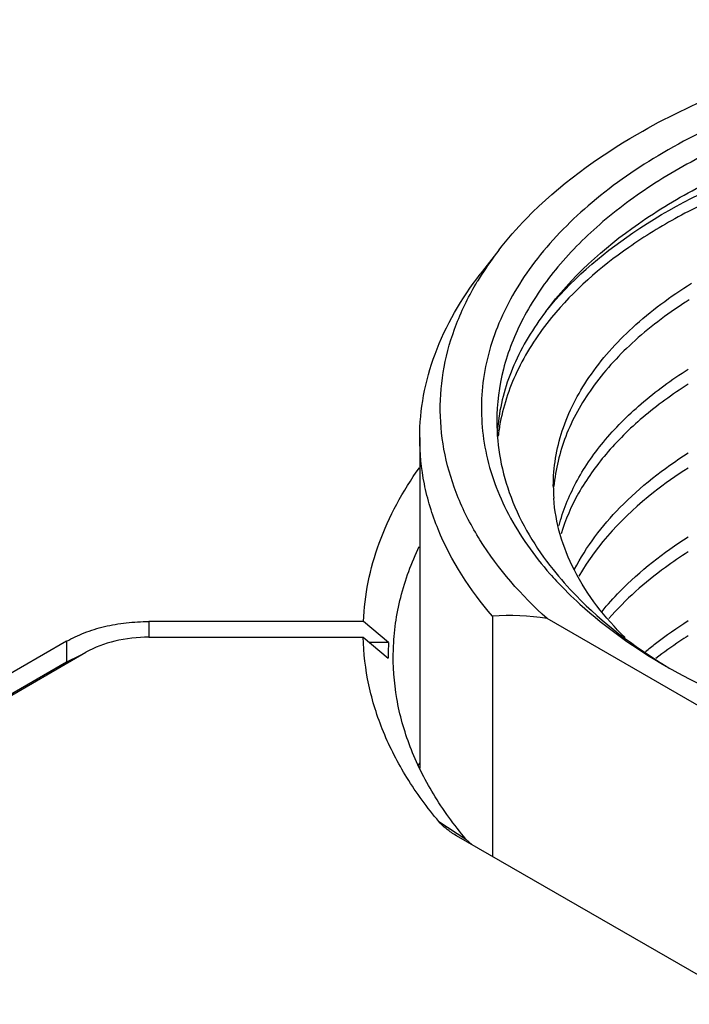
# Model space of a CAD drawing. Header units: inches. Extents: x 0 to 34, y 0 to 22.
# Tile 97 of 103: x 30.708 to 30.965, y 17.767 to 18.145. Entities that reach past the tile are written whole.
import ezdxf

# ---------------------------------------------------------------- set-up
doc = ezdxf.new("R2010")
doc.units = ezdxf.units.IN
doc.header["$LTSCALE"] = 1.87
doc.header["$MEASUREMENT"] = 0
doc.layers.get('0').update_dxf_attribs({"linetype": 'CONTINUOUS'})

msp = doc.modelspace()

# ---------------------------------------------------------------- linework, layer by layer
at = {"color": 7, "linetype": 'CONTINUOUS'}
for p, q in [((30.8917872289, 18.0565424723), (30.8845994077, 18.0472635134)), ((30.8614403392, 17.9846160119), (30.8614403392, 17.8579465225)), ((30.8892958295, 17.9162275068), (30.8892958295, 17.8240164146)), ((30.9878197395, 17.8704762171), (30.9102197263, 17.9152814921)), ((30.8398715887, 17.9141167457), (30.7576659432, 17.91411223)), ((30.7576659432, 17.91411223), (30.7576659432, 17.9080924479)), ((30.8494626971, 17.9060811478), (30.8398715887, 17.9141167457)), ((30.7576757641, 17.9080924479), (30.8398075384, 17.9080924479)), ((30.8398075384, 17.9080924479), (30.8493964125, 17.9000563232)), ((30.7261505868, 17.9065693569), (30.6399974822, 17.8568256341)), ((30.7261505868, 17.9065693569), (30.7261505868, 17.8985332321)), ((30.8494626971, 17.9060811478), (30.8422079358, 17.9060807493)), ((30.6473631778, 17.8525727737), (30.7335162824, 17.9023164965)), ((30.731347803, 17.9011074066), (30.7261505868, 17.8985332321)), ((30.7261505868, 17.8985332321), (30.645313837, 17.8518591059)), ((30.8612991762, 17.8582230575), (30.8612218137, 17.8581515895)), ((30.8612802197, 17.8581277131), (30.8613551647, 17.8581964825)), ((30.8688204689, 17.8374047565), (30.8791603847, 17.8306734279)), ((30.8755582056, 17.8319483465), (30.8749234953, 17.8323245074)), ((30.9918585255, 17.7647979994), (30.8755582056, 17.8319483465)), ((30.8813484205, 17.8285775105), (30.8791603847, 17.8306734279))]:
    msp.add_line(p, q, dxfattribs=at)
for centre, radius, start, end in [((30.9895934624, 17.9805685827), 0.1238465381, 142.1605653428, 147.6111100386), ((30.9833139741, 17.9846069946), 0.1163807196, 147.6339895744, 149.0650809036), ((31.0584699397, 17.8894091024), 0.1752812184, 122.3568006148, 122.9732486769), ((30.9651107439, 17.981705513), 0.0741228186, 172.9064083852, 175.7693857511), ((30.9659383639, 17.9765256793), 0.0749570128, 169.2541881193, 173.3701898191), ((30.9785036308, 17.9659959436), 0.0658793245, 179.9812568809, 183.9800348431), ((31.0146854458, 18.0233898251), 0.137686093, 221.3532605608, 222.9171579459), ((30.8952324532, 17.8156636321), 0.1007389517, 81.444151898, 93.3784416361), ((30.9420597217, 17.9020496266), 0.092684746, 177.507011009, 181.2323136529), ((31.0707972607, 18.0957628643), 0.2296315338, 239.9994097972, 240.6046348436), ((30.9655110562, 17.8030055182), 0.1186948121, 151.3922885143, 151.8751317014)]:
    msp.add_arc(centre, radius, start, end, dxfattribs=at)
for points, knots in [([(30.9448439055, 18.101034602), (30.9555624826, 18.1072233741), (30.9787479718, 18.1183663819), (31.0163411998, 18.1309675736), (31.0570494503, 18.1397647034), (31.0997260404, 18.1445071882), (31.1431751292, 18.1450653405), (31.1861758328, 18.1414211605), (31.2275128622, 18.1336810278), (31.2539409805, 18.1257052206), (31.2665570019, 18.1210261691)], [0, 0, 0, 0, 0.1120242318, 0.2319800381, 0.358118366, 0.4882600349, 0.619988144, 0.7507932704, 0.8782113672, 1, 1, 1, 1]), ([(31.298397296, 18.0946050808), (31.2878961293, 18.1006683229), (31.2651146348, 18.1115269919), (31.2281269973, 18.1236137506), (31.1880654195, 18.1318034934), (31.1461527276, 18.1358428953), (31.1036613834, 18.1356122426), (31.0618870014, 18.1311174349), (31.0221001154, 18.1224950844), (30.9855037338, 18.1100028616), (30.9531936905, 18.0940038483), (30.9261287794, 18.0749388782), (30.9051274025, 18.0532904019), (30.8909177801, 18.0295673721), (30.8842105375, 18.0044195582), (30.8855173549, 17.9788577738), (30.894714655, 17.9540873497), (30.9051925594, 17.9393964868), (30.9113313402, 17.9324206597)], [0, 0, 0, 0, 0.0658154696, 0.1364387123, 0.2107361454, 0.2873006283, 0.3645804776, 0.4409746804, 0.5149406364, 0.5850968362, 0.650340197, 0.7099854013, 0.7639373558, 0.8128899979, 0.8584721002, 0.9031295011, 0.9495644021, 1, 1, 1, 1]), ([(31.0355123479, 18.1166296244), (31.0152711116, 18.111708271), (30.9862473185, 18.1019064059), (30.9518498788, 18.0830491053), (30.9304986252, 18.0673379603), (30.913276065, 18.0499360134), (30.9005729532, 18.0311449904), (30.8927470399, 18.0113347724), (30.8909678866, 17.9976208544), (30.8909678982, 17.9909295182)], [0, 0, 0, 0, 0.3047097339, 0.443793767, 0.5726053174, 0.6911041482, 0.8002394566, 0.9021207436, 1, 1, 1, 1]), ([(30.8917877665, 18.0565423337), (30.8950709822, 18.0607808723), (30.9103723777, 18.078232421), (30.9294252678, 18.0921320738), (30.9448439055, 18.101034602)], [0, 0, 0, 0, 0.2314383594, 1, 1, 1, 1]), ([(30.9097750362, 18.0330101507), (30.9194261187, 18.0461265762), (30.9387952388, 18.0635875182), (30.9691565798, 18.081686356), (30.9866133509, 18.0894751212), (30.995804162, 18.0930268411)], [0, 0, 0, 0, 0.4608088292, 0.7211794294, 1, 1, 1, 1]), ([(30.9097750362, 18.0330101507), (30.9191128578, 18.0447070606), (30.9440028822, 18.0662126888), (30.9731537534, 18.0807496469), (30.989327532, 18.0870472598)], [0, 0, 0, 0, 0.4630373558, 1, 1, 1, 1]), ([(30.9818333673, 18.0795133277), (30.9745544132, 18.0764291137), (30.9606919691, 18.0698082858), (30.9362443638, 18.0548897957), (30.9204050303, 18.0410011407), (30.9119881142, 18.0306997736)], [0, 0, 0, 0, 0.2761328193, 0.5353410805, 1, 1, 1, 1]), ([(30.8614404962, 17.9846160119), (30.8614406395, 17.990006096), (30.8624479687, 18.0009298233), (30.8685327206, 18.0228105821), (30.8774201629, 18.0379956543), (30.8845996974, 18.0472634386)], [0, 0, 0, 0, 0.2382912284, 0.4817190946, 1, 1, 1, 1]), ([(30.9102197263, 17.9152814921), (30.9004016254, 17.9241067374), (30.887417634, 17.9387793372), (30.8758372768, 17.9610707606), (30.8706276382, 17.9778261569), (30.8687603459, 17.9948541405), (30.870274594, 18.0118976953), (30.8751332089, 18.0286883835), (30.8803994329, 18.0392796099), (30.8834882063, 18.0444341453)], [0, 0, 0, 0, 0.2748799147, 0.4006821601, 0.5209086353, 0.6380838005, 0.7551028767, 0.8748786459, 1, 1, 1, 1]), ([(30.9126243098, 17.9660174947), (30.9126267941, 17.9731741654), (30.9151213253, 17.988055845), (30.9259198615, 18.0089631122), (30.9430811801, 18.0281297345), (30.9575566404, 18.0388197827), (30.9655548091, 18.0438214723)], [0, 0, 0, 0, 0.2190747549, 0.4526630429, 0.7112340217, 1, 1, 1, 1]), ([(30.9630735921, 18.0364568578), (30.9559235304, 18.0318181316), (30.9429095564, 18.021970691), (30.9271805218, 18.0046343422), (30.9166748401, 17.9858749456), (30.9134379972, 17.972459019), (30.9128703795, 17.9659193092)], [0, 0, 0, 0, 0.2858876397, 0.5444577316, 0.7798127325, 1, 1, 1, 1]), ([(30.9097946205, 18.0330053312), (30.9049204, 18.0266531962), (30.8967527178, 18.0133405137), (30.8924737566, 17.9982414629), (30.8915552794, 17.9908589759)], [0, 0, 0, 0, 0.5183645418, 1, 1, 1, 1]), ([(30.9119881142, 18.0306997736), (30.9070482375, 18.0246539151), (30.8986325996, 18.0120183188), (30.8936433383, 17.9976058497), (30.8922957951, 17.9905015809)], [0, 0, 0, 0, 0.5191648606, 1, 1, 1, 1]), ([(30.9148329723, 17.9508718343), (30.9163138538, 17.9565431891), (30.9208927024, 17.9679465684), (30.9317051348, 17.9837307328), (30.946358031, 17.9983847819), (30.9579816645, 18.0068612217), (30.9642859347, 18.0108778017)], [0, 0, 0, 0, 0.2212971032, 0.4589721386, 0.7177838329, 1, 1, 1, 1]), ([(30.9642877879, 18.0050937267), (30.9582225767, 18.0012300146), (30.9470073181, 17.9930875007), (30.9327353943, 17.9790894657), (30.9219978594, 17.9640296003), (30.917217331, 17.9531467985), (30.9155722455, 17.9477121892)], [0, 0, 0, 0, 0.2810922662, 0.5398114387, 0.7780543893, 1, 1, 1, 1]), ([(30.8909678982, 17.9909295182), (30.8909679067, 17.9860260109), (30.8919075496, 17.976082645), (30.8975793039, 17.9561676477), (30.9058505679, 17.9424011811), (30.9125107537, 17.9340240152)], [0, 0, 0, 0, 0.2378080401, 0.480974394, 1, 1, 1, 1]), ([(30.8892958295, 17.9162275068), (30.880756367, 17.9261304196), (30.8700500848, 17.9425662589), (30.8626632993, 17.9666577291), (30.8614403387, 17.9786926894), (30.8614404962, 17.9846160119)], [0, 0, 0, 0, 0.5214708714, 0.7637836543, 1, 1, 1, 1]), ([(30.9207754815, 17.9341373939), (30.9252459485, 17.942837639), (30.9381599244, 17.9597954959), (30.9548673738, 17.9727339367), (30.9642852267, 17.9787336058)], [0, 0, 0, 0, 0.4669427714, 1, 1, 1, 1]), ([(30.8398715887, 17.9141167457), (30.8400847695, 17.9191827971), (30.8413356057, 17.9294032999), (30.8471258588, 17.9498208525), (30.8549703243, 17.9641712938), (30.8612930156, 17.9730698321)], [0, 0, 0, 0, 0.2396193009, 0.4841374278, 1, 1, 1, 1]), ([(30.9642876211, 17.9729493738), (30.9597161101, 17.97003804), (30.9435957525, 17.958705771), (30.9295322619, 17.9439201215), (30.9224626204, 17.9314707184)], [0, 0, 0, 0, 0.2746093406, 1, 1, 1, 1]), ([(30.9400986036, 17.9079828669), (30.932414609, 17.9155094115), (30.9224927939, 17.9281191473), (30.9148383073, 17.9471370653), (30.9131112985, 17.9567076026), (30.9127831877, 17.9614233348)], [0, 0, 0, 0, 0.5274053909, 0.7682127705, 1, 1, 1, 1]), ([(30.9312919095, 17.9179793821), (30.9334422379, 17.9206325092), (30.9431883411, 17.9315175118), (30.9548566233, 17.9405846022), (30.9642851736, 17.9465893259)], [0, 0, 0, 0, 0.2340175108, 1, 1, 1, 1]), ([(30.8513359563, 17.9033959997), (30.8515512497, 17.9101085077), (30.853506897, 17.9237551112), (30.8582798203, 17.9366682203), (30.8612830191, 17.9429340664)], [0, 0, 0, 0, 0.4914952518, 1, 1, 1, 1]), ([(30.964288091, 17.9408046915), (30.9613161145, 17.9389124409), (30.9503353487, 17.9314475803), (30.9402604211, 17.9225675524), (30.933840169, 17.9152194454)], [0, 0, 0, 0, 0.2652840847, 1, 1, 1, 1]), ([(30.9125107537, 17.9340240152), (30.9152760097, 17.9305458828), (30.9279463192, 17.9162683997), (30.9433907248, 17.9046165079), (30.9558793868, 17.897020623)], [0, 0, 0, 0, 0.2331200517, 1, 1, 1, 1]), ([(30.913852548, 17.9296338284), (30.9167050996, 17.9265654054), (30.9294233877, 17.9140560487), (30.9441735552, 17.9037138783), (30.9559794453, 17.8968973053)], [0, 0, 0, 0, 0.2350766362, 1, 1, 1, 1]), ([(30.9479734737, 17.9025826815), (30.94922875, 17.9036294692), (30.9544684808, 17.9078472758), (30.9599910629, 17.9117101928), (30.9642855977, 17.9144446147)], [0, 0, 0, 0, 0.2430201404, 1, 1, 1, 1]), ([(30.7261505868, 17.9065693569), (30.7283033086, 17.9078123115), (30.7330177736, 17.9100116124), (30.7407017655, 17.9123669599), (30.7490287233, 17.9137880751), (30.754767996, 17.9141107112), (30.7576659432, 17.91411223)], [0, 0, 0, 0, 0.2277850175, 0.4745018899, 0.7344468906, 1, 1, 1, 1]), ([(30.7576757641, 17.9080924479), (30.7532870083, 17.9080924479), (30.744912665, 17.9072063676), (30.7369450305, 17.9042962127), (30.7335162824, 17.9023164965)], [0, 0, 0, 0, 0.5257256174, 1, 1, 1, 1]), ([(30.8688204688, 17.8374047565), (30.8643339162, 17.8427217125), (30.8562835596, 17.8536664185), (30.8471249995, 17.8713402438), (30.8413986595, 17.8895485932), (30.8399350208, 17.9019662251), (30.8398075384, 17.9080924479)], [0, 0, 0, 0, 0.2681400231, 0.5214933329, 0.7638274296, 1, 1, 1, 1]), ([(30.9642888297, 17.9086598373), (30.9632066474, 17.9079708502), (30.958995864, 17.9052250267), (30.9549069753, 17.9022910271), (30.9519492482, 17.8999955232)], [0, 0, 0, 0, 0.255206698, 1, 1, 1, 1]), ([(30.8791603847, 17.8306734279), (30.8745653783, 17.836118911), (30.8663777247, 17.8473541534), (30.8573138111, 17.8655805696), (30.8520408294, 17.8843702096), (30.8511349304, 17.8971283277), (30.8513359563, 17.9033959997)], [0, 0, 0, 0, 0.2686572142, 0.521686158, 0.7635519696, 1, 1, 1, 1]), ([(30.9580864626, 17.8956955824), (30.9697513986, 17.8891237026), (30.995161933, 17.8775373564), (31.0364175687, 17.8652218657), (31.0809694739, 17.8576461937), (31.1271964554, 17.8550919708), (31.1734232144, 17.8576481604), (31.2179750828, 17.8652252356), (31.2592284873, 17.8775432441), (31.2846375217, 17.8891296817), (31.2963006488, 17.8957015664)], [0, 0, 0, 0, 0.1144848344, 0.2377155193, 0.3672275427, 0.5000061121, 0.6327843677, 0.7622957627, 0.8855286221, 1, 1, 1, 1]), ([(30.8749228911, 17.8323241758), (30.8743168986, 17.8326923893), (30.8720994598, 17.8341467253), (30.8700716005, 17.835916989), (30.8688204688, 17.8374047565)], [0, 0, 0, 0, 0.2672785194, 1, 1, 1, 1])]:
    msp.add_open_spline(points, degree=3, knots=knots, dxfattribs=at)

doc.saveas('drawing.dxf')
